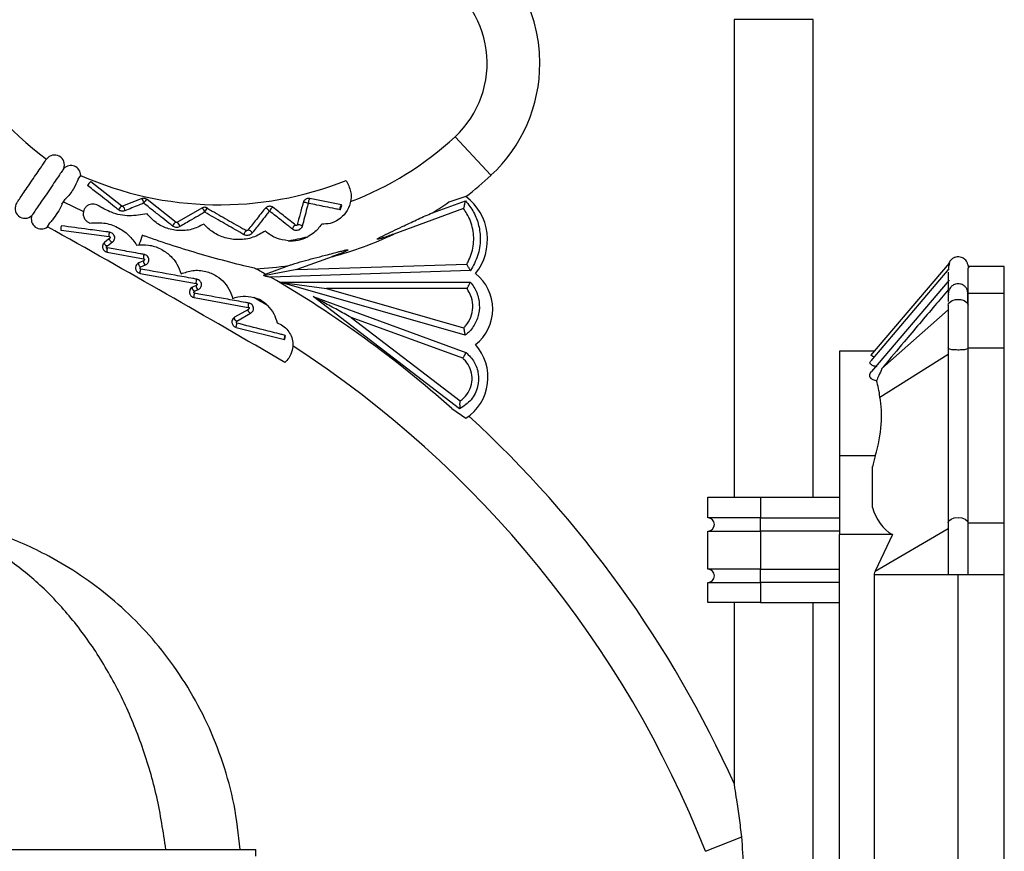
# Model space of a CAD drawing. Header units: millimetres. Extents: x 54 to 123, y 77 to 177.
# Tile 16 of 24: x 108 to 123, y 101 to 114. Entities that reach past the tile are written whole.
import ezdxf

# ---------------------------------------------------------------- set-up
doc = ezdxf.new("R2010")
doc.units = ezdxf.units.MM

msp = doc.modelspace()

# ---------------------------------------------------------------- linework, layer by layer
at = {"color": 7, "linetype": 'Continuous', "lineweight": 25}
for p, q in [((118.977, 113.881), (118.977, 106.631)), ((120.177, 106.631), (120.177, 113.881)), ((109.016, 111.459), (109.053, 111.516)), ((109.678, 111.049), (109.207, 111.42)), ((108.769, 111.078), (108.794, 111.117)), ((108.794, 111.117), (108.819, 111.155)), ((108.794, 111.117), (109.095, 110.969)), ((109.974, 111.162), (109.689, 111.048)), ((110.502, 110.803), (110.062, 111.149)), ((113.012, 111.067), (112.533, 111.165)), ((114.394, 110.946), (114.897, 111.13)), ((114.903, 111.195), (114.644, 111.112)), ((110.892, 111.02), (110.514, 110.802)), ((112.992, 110.994), (113.017, 111.061)), ((114.865, 111.012), (113.806, 110.624)), ((108.547, 110.737), (108.584, 110.794)), ((108.755, 110.686), (109.488, 110.588)), ((111.577, 110.679), (111.576, 110.679)), ((109.46, 110.446), (109.538, 110.506)), ((109.487, 110.589), (109.488, 110.588)), ((109.454, 110.351), (110.009, 110.251)), ((110.008, 110.252), (110.009, 110.251)), ((112.871, 110.282), (112.335, 110.086)), ((122.238, 110.183), (121.044, 108.78)), ((109.965, 110.127), (110.039, 110.158)), ((112.335, 110.086), (111.836, 109.989)), ((111.858, 110.018), (112.214, 110.148)), ((114.972, 110.07), (111.936, 109.973)), ((112.335, 110.086), (114.915, 110.169)), ((122.237, 110.098), (121.048, 108.699)), ((123.077, 110.131), (122.527, 110.131)), ((123.077, 109.721), (123.077, 110.131)), ((109.956, 110.029), (110.808, 109.876)), ((112.076, 109.897), (112.788, 109.797)), ((112.076, 109.897), (114.967, 109.897)), ((114.893, 109.089), (112.076, 109.897)), ((122.238, 109.924), (121.06, 108.539)), ((110.783, 109.759), (110.838, 109.783)), ((110.807, 109.876), (110.808, 109.876)), ((114.919, 109.797), (112.788, 109.797)), ((112.788, 109.797), (114.868, 109.2)), ((110.774, 109.662), (111.597, 109.513)), ((112.581, 109.677), (114.901, 108.828)), ((114.807, 107.973), (112.581, 109.677)), ((122.228, 109.705), (122.228, 109.704)), ((123.077, 109.721), (122.527, 109.721)), ((123.077, 108.897), (123.077, 109.721)), ((111.599, 109.482), (111.388, 109.362)), ((121.217, 108.582), (122.227, 109.474)), ((111.422, 109.304), (111.632, 109.424)), ((114.854, 108.739), (113.16, 109.359)), ((113.16, 109.359), (114.814, 108.093)), ((111.413, 109.209), (112.146, 109.023)), ((112.158, 109.087), (112.15, 109.027)), ((121.102, 108.848), (120.577, 108.848)), ((120.577, 108.848), (120.577, 107.26)), ((122.227, 108.897), (122.227, 106.243)), ((122.527, 106.243), (122.527, 108.897)), ((122.527, 108.897), (123.077, 108.897)), ((123.077, 106.243), (123.077, 108.897)), ((114.901, 108.828), (114.88, 108.783)), ((114.901, 108.828), (114.905, 108.827)), ((121.188, 108.151), (122.227, 108.803)), ((114.687, 107.977), (114.903, 107.828)), ((120.577, 107.26), (120.577, 106.062)), ((121.119, 107.26), (120.577, 107.26)), ((121.077, 106.475), (121.077, 107.094)), ((118.577, 106.317), (118.577, 106.631)), ((118.577, 106.631), (119.377, 106.631)), ((119.377, 106.631), (119.377, 106.317)), ((119.377, 106.631), (120.577, 106.631)), ((119.377, 106.317), (118.577, 106.317)), ((119.377, 106.317), (120.577, 106.317)), ((119.377, 106.117), (119.377, 106.317)), ((122.227, 106.243), (122.227, 105.455)), ((122.527, 105.455), (122.527, 106.243)), ((122.527, 106.243), (123.077, 106.243)), ((123.077, 105.455), (123.077, 106.243)), ((118.577, 105.536), (118.577, 106.117)), ((118.577, 106.117), (119.377, 106.117)), ((119.377, 106.117), (119.377, 105.536)), ((120.577, 106.117), (119.377, 106.117)), ((121.378, 106.062), (120.577, 106.062)), ((120.577, 95.199), (120.577, 106.062)), ((121.378, 106.062), (121.115, 105.506)), ((119.377, 105.536), (118.577, 105.536)), ((119.377, 105.536), (120.577, 105.536)), ((119.377, 105.336), (119.377, 105.536)), ((121.102, 105.455), (121.102, 95.806)), ((122.227, 105.455), (122.527, 105.455)), ((122.377, 95.806), (122.377, 105.455)), ((122.527, 105.455), (123.077, 105.455)), ((123.077, 95.806), (123.077, 105.455)), ((118.577, 105.031), (118.577, 105.336)), ((118.577, 105.336), (119.377, 105.336)), ((120.577, 105.336), (119.377, 105.336)), ((119.377, 105.336), (119.377, 105.031)), ((119.377, 105.031), (118.577, 105.031)), ((118.977, 105.031), (118.977, 102.273)), ((119.377, 105.031), (120.577, 105.031)), ((120.177, 96.231), (120.177, 105.031)), ((98.443, 101.281), (111.711, 101.281)), ((111.711, 101.181), (111.711, 101.281))]:
    msp.add_line(p, q, dxfattribs=at)
at = {"color": 8, "linetype": 'Continuous', "lineweight": 25}
for p, q in [((120.177, 113.881), (118.977, 113.881)), ((115.283, 111.518), (114.738, 112.104)), ((121.115, 105.506), (122.227, 106.155)), ((121.102, 105.455), (122.227, 105.455)), ((118.54, 101.254), (119.09, 101.472))]:
    msp.add_line(p, q, dxfattribs=at)
at = {"color": 8, "linetype": 'Continuous', "lineweight": 25, "flags": 128}
for points in [[(112.43, 111.103), (112.436, 111.108), (112.448, 111.111), (112.462, 111.11), (112.477, 111.107), (112.491, 111.1), (112.501, 111.093), (112.506, 111.084)], [(112.34, 110.765), (112.347, 110.77), (112.358, 110.772), (112.373, 110.772), (112.388, 110.768), (112.402, 110.762), (112.411, 110.754), (112.416, 110.746)], [(109.455, 110.444), (109.449, 110.445), (109.439, 110.449), (109.43, 110.458), (109.421, 110.468), (109.416, 110.48), (109.413, 110.491), (109.415, 110.499)], [(109.533, 110.504), (109.527, 110.504), (109.517, 110.509), (109.507, 110.517), (109.499, 110.528), (109.493, 110.539), (109.491, 110.55), (109.493, 110.558)], [(122.227, 109.544), (122.232, 109.566), (122.245, 109.586), (122.264, 109.603), (122.287, 109.616), (122.335, 109.63), (122.377, 109.634), (122.419, 109.63), (122.467, 109.616), (122.49, 109.603), (122.509, 109.586), (122.522, 109.566), (122.527, 109.544), (122.527, 109.544)], [(122.227, 106.243), (122.236, 106.27), (122.268, 106.297), (122.316, 106.315), (122.374, 106.322), (122.432, 106.316), (122.482, 106.299), (122.515, 106.273), (122.527, 106.243), (122.527, 106.243)]]:
    msp.add_lwpolyline(points, dxfattribs=at)
at = {"color": 7, "linetype": 'Continuous', "lineweight": 25, "flags": 128}
for points in [[(110.983, 111.013), (110.981, 111.019), (110.98, 111.02)], [(113.017, 111.061), (113.013, 111.067), (113.008, 111.066), (113.003, 111.059), (112.997, 111.048), (112.993, 111.033), (112.99, 111.018), (112.99, 111.004), (112.992, 110.994)], [(108.76, 110.751), (108.756, 110.742), (108.753, 110.73), (108.751, 110.717), (108.751, 110.704), (108.751, 110.693), (108.754, 110.687), (108.755, 110.686)], [(109.493, 110.558), (109.452, 110.527), (109.415, 110.499)], [(109.538, 110.506), (109.535, 110.504), (109.533, 110.504)], [(109.46, 110.446), (109.457, 110.445), (109.455, 110.444)], [(110.008, 110.218), (109.961, 110.199), (109.934, 110.187)], [(110.039, 110.158), (110.038, 110.158), (110.035, 110.157)], [(110.807, 109.843), (110.76, 109.823), (110.752, 109.82)], [(110.838, 109.783), (110.838, 109.782), (110.835, 109.782)], [(112.158, 109.087), (112.154, 109.078), (112.15, 109.066), (112.147, 109.053), (112.145, 109.04), (112.144, 109.03), (112.144, 109.024), (112.147, 109.023), (112.15, 109.027)]]:
    msp.add_lwpolyline(points, dxfattribs=at)
at = {"color": 7, "linetype": 'Continuous', "lineweight": 25}
for centre, radius, start, end in [((111.432, 115.662), 4.857, 183.1294, 233.3774), ((113.701, 113.22), 2.324, 0, 62.4063), ((113.701, 113.22), 1.524, 312.9057, 62.4063), ((113.701, 113.22), 2.324, 312.9057, 0), ((111.432, 115.662), 4.857, 290.7225, 312.9057), ((108.656, 111.676), 0.15, 338.2007, 144.2626), ((108.903, 111.516), 0.15, 0, 135.5652), ((111.158, 116.257), 5.187, 246.0559, 291.7798), ((109.27, 111.317), 0.121, 121.3598, 157.2404), ((111.432, 115.662), 5.657, 307.8507, 312.9057), ((108.207, 111.015), 0.15, 144.4796, 315.3979), ((111.432, 115.662), 5.569, 302.1379, 305.2234), ((114.411, 110.54), 0.819, 320.9877, 53.1279), ((108.453, 110.853), 0.15, 158.0605, 309.203), ((5.315, -73.977), 211.604, 59.67529, 60.80011), ((111.158, 116.257), 5.828, 280.3491, 283.311), ((112.24, 111.091), 0.568, 266.4518, 297.2083), ((111.432, 115.662), 5.569, 284.9814, 295.236), ((109.523, 110.375), 0.0729, 146.5923, 199.6194), ((121.998, 109.891), 0.378, 48.8877, 50.7069), ((111.432, 115.662), 5.569, 272.9056, 278.0795), ((103.359, 95.254), 17.036, 60.0702, 60.6291), ((103.359, 95.254), 17.036, 48.3177, 59.7695), ((114.622, 109.486), 0.687, 308.2931, 51.7069), ((5.315, -73.977), 212.22, 59.8547, 59.92032), ((111.541, 109.18), 0.503, 45.8983, 73.8767), ((103.359, 95.254), 16.324, 21.5656, 56.903), ((114.492, 108.45), 0.745, 303.4316, 41.8054), ((103.359, 95.254), 17.124, 24.2012, 47.411), ((118.577, 106.217), 0.1, 270, 90), ((118.577, 105.436), 0.1, 270, 90)]:
    msp.add_arc(centre, radius, start, end, dxfattribs=at)
at = {"color": 8, "linetype": 'Continuous', "lineweight": 25}
for centre, radius, start, end in [((109.939, 111.103), 0.0691, 352.1104, 58.9165), ((110.092, 111.072), 0.0831, 111.4479, 165.2797), ((112.593, 111.11), 0.0816, 137.4569, 192.4061), ((109.716, 110.965), 0.0925, 114.6706, 162.4704), ((109.657, 110.99), 0.0661, 350.2762, 60.8426), ((110.862, 110.955), 0.0714, 1.6282, 65.7621), ((111.018, 110.95), 0.0794, 118.342, 175.0576), ((111.857, 110.953), 0.0612, 16.1596, 94.0349), ((111.984, 110.97), 0.0595, 98.2967, 179.1112), ((110.523, 110.733), 0.0733, 106.9266, 169.1875), ((110.49, 110.74), 0.0669, 359.0092, 68.4937), ((109.558, 110.615), 0.0756, 149.536, 200.2958), ((111.604, 110.615), 0.0697, 113.4199, 179.5156), ((111.597, 110.624), 0.0592, 14.2363, 95.5952), ((112.328, 110.7), 0.0578, 96.8468, 180.9854), ((110.087, 110.273), 0.0822, 148.9787, 195.3155), ((110.056, 110.203), 0.0501, 162.2171, 246.4369), ((110.885, 109.898), 0.0815, 148.7718, 195.5566), ((110.855, 109.828), 0.05, 162.0769, 246.5014)]:
    msp.add_arc(centre, radius, start, end, dxfattribs=at)
at = {"color": 7, "linetype": 'Continuous', "lineweight": 25}
for centre, major_axis, ratio, start_param, end_param in [((119.338, 106.788), (1.599, 1.903), 0.494214, 5.828906, 6.002969), ((119.359, 106.788), (1.539, 1.877), 0.551975, 5.368226, 5.860162), ((122.549, 107.643), (1.251, 1.526), 0.551975, 2.226633, 2.32989), ((122.549, 107.643), (1.251, 1.526), 0.551975, 2.768116, 3.230649)]:
    msp.add_ellipse(centre, major_axis=major_axis, ratio=ratio, start_param=start_param, end_param=end_param, dxfattribs=at)
for points, knots in [([(108.085, 111.102), (108.087, 111.105), (108.092, 111.113), (108.131, 111.17), (108.188, 111.254), (108.259, 111.359), (108.336, 111.472), (108.41, 111.58), (108.473, 111.673), (108.517, 111.737), (108.533, 111.762), (108.534, 111.764), (108.535, 111.764)], [0, 0, 0, 0, 0.107261, 0.214528, 0.321836, 0.429211, 0.536658, 0.644148, 0.751632, 0.859057, 0.966393, 1, 1, 1, 1]), ([(108.796, 111.621), (108.793, 111.617), (108.788, 111.609), (108.747, 111.548), (108.686, 111.458), (108.609, 111.345), (108.527, 111.224), (108.448, 111.107), (108.38, 111.008), (108.333, 110.938), (108.315, 110.912), (108.314, 110.91), (108.313, 110.909)], [0, 0, 0, 0, 0.106395, 0.213482, 0.321584, 0.42758, 0.536804, 0.642512, 0.751144, 0.858198, 0.965369, 1, 1, 1, 1]), ([(109.016, 111.459), (108.993, 111.41), (108.944, 111.301), (108.87, 111.202), (108.82, 111.156), (108.819, 111.155)], [0, 0, 0, 0, 0.449974, 0.985722, 1, 1, 1, 1]), ([(113.083, 111.439), (113.111, 111.385), (113.166, 111.281), (113.159, 111.103), (113.091, 110.949), (112.976, 110.84), (112.844, 110.78), (112.756, 110.777), (112.713, 110.776)], [0, 0, 0, 0, 0.210883, 0.403396, 0.58485, 0.740577, 0.873061, 1, 1, 1, 1]), ([(109.628, 110.993), (109.608, 111.009), (109.547, 111.057), (109.444, 111.138), (109.308, 111.245), (109.212, 111.321), (109.158, 111.363)], [0, 0, 0, 0, 0.130878, 0.39264, 0.654402, 1, 1, 1, 1]), ([(108.769, 111.078), (108.768, 111.075), (108.752, 111.03), (108.701, 110.953), (108.641, 110.86), (108.598, 110.81), (108.584, 110.794)], [0, 0, 0, 0, 0.030428, 0.421098, 0.812011, 1, 1, 1, 1]), ([(109.336, 111.047), (109.324, 111.055), (109.301, 111.072), (109.259, 111.083), (109.216, 111.082), (109.174, 111.07), (109.135, 111.043), (109.108, 111.008), (109.099, 110.98), (109.095, 110.969)], [0, 0, 0, 0, 0.131065, 0.262288, 0.39161, 0.530007, 0.687478, 0.869695, 1, 1, 1, 1]), ([(110.007, 111.093), (109.984, 111.084), (109.924, 111.06), (109.829, 111.022), (109.758, 110.993), (109.722, 110.979)], [0, 0, 0, 0, 0.2445902, 0.6222837, 1, 1, 1, 1]), ([(110.062, 111.149), (110.056, 111.153), (110.043, 111.162), (110.019, 111.168), (109.995, 111.169), (109.981, 111.164), (109.974, 111.162)], [0, 0, 0, 0, 0.249628, 0.504663, 0.756917, 1, 1, 1, 1]), ([(110.012, 111.093), (110.012, 111.093), (110.011, 111.094), (110.01, 111.094), (110.008, 111.094), (110.008, 111.093), (110.007, 111.093)], [0, 0, 0, 0, 0.2934669, 0.4671937, 0.6841981, 1, 1, 1, 1]), ([(110.451, 110.746), (110.431, 110.762), (110.371, 110.809), (110.268, 110.891), (110.142, 110.99), (110.055, 111.059), (110.012, 111.093)], [0, 0, 0, 0, 0.1370932, 0.4112833, 0.7056132, 1, 1, 1, 1]), ([(112.43, 111.103), (112.415, 111.046), (112.385, 110.933), (112.355, 110.821), (112.34, 110.764)], [0, 0, 0, 0, 0.499997, 1, 1, 1, 1]), ([(112.506, 111.084), (112.5, 111.062), (112.482, 110.994), (112.452, 110.881), (112.428, 110.791), (112.416, 110.746)], [0, 0, 0, 0, 0.200147, 0.600072, 1, 1, 1, 1]), ([(112.533, 111.165), (112.528, 111.166), (112.516, 111.167), (112.499, 111.166), (112.481, 111.161), (112.466, 111.152), (112.453, 111.142), (112.439, 111.126), (112.433, 111.112), (112.43, 111.103)], [0, 0, 0, 0, 0.127258, 0.257223, 0.388953, 0.518431, 0.64515, 0.767288, 1, 1, 1, 1]), ([(112.514, 111.092), (112.513, 111.092), (112.512, 111.092), (112.511, 111.092), (112.509, 111.091), (112.508, 111.089), (112.507, 111.088), (112.506, 111.086), (112.506, 111.085), (112.506, 111.084)], [0, 0, 0, 0, 0.113845, 0.184782, 0.327835, 0.581979, 0.731714, 0.806452, 1, 1, 1, 1]), ([(112.992, 110.994), (112.967, 110.999), (112.892, 111.014), (112.775, 111.038), (112.641, 111.066), (112.556, 111.084), (112.514, 111.092)], [0, 0, 0, 0, 0.157025, 0.47108, 0.735525, 1, 1, 1, 1]), ([(114.881, 111.071), (114.881, 111.071), (114.883, 111.08), (114.887, 111.095), (114.892, 111.113), (114.895, 111.125), (114.897, 111.13), (114.897, 111.13), (114.897, 111.13)], [0, 0, 0, 0, 0.0053, 0.296582, 0.533615, 0.728873, 0.925252, 1, 1, 1, 1]), ([(114.897, 111.13), (114.941, 111.074), (115.029, 110.962), (115.104, 110.759), (115.13, 110.532), (115.095, 110.291), (115.013, 110.144), (114.972, 110.07)], [0, 0, 0, 0, 0.185658, 0.372941, 0.560195, 0.780669, 1, 1, 1, 1]), ([(109.095, 110.969), (109.093, 110.951), (109.088, 110.914), (109.106, 110.863), (109.138, 110.823), (109.168, 110.802), (109.187, 110.795), (109.193, 110.793)], [0, 0, 0, 0, 0.270126, 0.541755, 0.733697, 0.926196, 1, 1, 1, 1]), ([(110.061, 110.934), (109.972, 110.918), (109.794, 110.886), (109.536, 110.936), (109.395, 111.014), (109.336, 111.047)], [0, 0, 0, 0, 0.364476, 0.729633, 1, 1, 1, 1]), ([(109.722, 110.979), (109.716, 110.977), (109.701, 110.972), (109.675, 110.972), (109.649, 110.979), (109.635, 110.988), (109.628, 110.993)], [0, 0, 0, 0, 0.200108, 0.483931, 0.76727, 1, 1, 1, 1]), ([(109.689, 111.048), (109.688, 111.047), (109.686, 111.046), (109.683, 111.046), (109.68, 111.047), (109.679, 111.048), (109.678, 111.049)], [0, 0, 0, 0, 0.310024, 0.54578, 0.754603, 1, 1, 1, 1]), ([(110.922, 110.776), (110.862, 110.746), (110.744, 110.686), (110.536, 110.669), (110.34, 110.713), (110.175, 110.805), (110.098, 110.892), (110.061, 110.934)], [0, 0, 0, 0, 0.210642, 0.421869, 0.621659, 0.818363, 1, 1, 1, 1]), ([(110.934, 110.957), (110.912, 110.944), (110.846, 110.906), (110.72, 110.833), (110.617, 110.773), (110.557, 110.739)], [0, 0, 0, 0, 0.173188, 0.519568, 1, 1, 1, 1]), ([(110.98, 111.02), (110.973, 111.023), (110.959, 111.03), (110.935, 111.033), (110.912, 111.03), (110.898, 111.023), (110.892, 111.02)], [0, 0, 0, 0, 0.248507, 0.503101, 0.75587, 1, 1, 1, 1]), ([(110.939, 110.957), (110.938, 110.957), (110.937, 110.958), (110.936, 110.958), (110.935, 110.958), (110.934, 110.957), (110.934, 110.957)], [0, 0, 0, 0, 0.305179, 0.484588, 0.662968, 1, 1, 1, 1]), ([(111.534, 110.616), (111.512, 110.628), (111.447, 110.666), (111.337, 110.729), (111.161, 110.83), (111.027, 110.906), (110.939, 110.957)], [0, 0, 0, 0, 0.1110503, 0.3331534, 0.5552569, 1, 1, 1, 1]), ([(110.983, 111.013), (111.005, 111), (111.116, 110.937), (111.314, 110.824), (111.489, 110.725), (111.576, 110.675)], [0, 0, 0, 0, 0.1115934, 0.5579988, 1, 1, 1, 1]), ([(111.852, 111.014), (111.809, 110.959), (111.721, 110.848), (111.634, 110.738), (111.591, 110.683)], [0, 0, 0, 0, 0.499995, 1, 1, 1, 1]), ([(111.915, 110.97), (111.9, 110.951), (111.855, 110.893), (111.768, 110.783), (111.696, 110.691), (111.654, 110.638)], [0, 0, 0, 0, 0.173149, 0.519449, 1, 1, 1, 1]), ([(111.976, 111.029), (111.967, 111.035), (111.953, 111.044), (111.93, 111.048), (111.911, 111.047), (111.893, 111.043), (111.877, 111.036), (111.863, 111.026), (111.856, 111.018), (111.852, 111.014)], [0, 0, 0, 0, 0.240975, 0.368123, 0.498437, 0.629025, 0.756542, 0.880682, 1, 1, 1, 1]), ([(111.925, 110.971), (111.924, 110.972), (111.924, 110.972), (111.922, 110.973), (111.921, 110.973), (111.919, 110.973), (111.918, 110.973), (111.917, 110.972), (111.916, 110.971), (111.916, 110.971), (111.915, 110.97)], [0, 0, 0, 0, 0.15598, 0.288194, 0.478593, 0.538347, 0.598065, 0.768896, 0.860969, 1, 1, 1, 1]), ([(112.27, 110.699), (112.251, 110.714), (112.195, 110.758), (112.109, 110.826), (112.012, 110.902), (111.954, 110.948), (111.925, 110.971)], [0, 0, 0, 0, 0.1649092, 0.4947286, 0.7473614, 1, 1, 1, 1]), ([(112.321, 110.757), (112.264, 110.802), (112.149, 110.893), (112.034, 110.984), (111.976, 111.029)], [0, 0, 0, 0, 0.500005, 1, 1, 1, 1]), ([(113.806, 110.624), (113.75, 110.604), (113.68, 110.58), (113.605, 110.557), (113.583, 110.552), (113.573, 110.549), (113.566, 110.548), (113.562, 110.547), (113.559, 110.547), (113.557, 110.547), (113.555, 110.547), (113.554, 110.548), (113.554, 110.548), (113.554, 110.548), (113.554, 110.549), (113.555, 110.551), (113.562, 110.556), (113.592, 110.573), (113.718, 110.636), (113.912, 110.727), (114.151, 110.842), (114.304, 110.912), (114.385, 110.943), (114.394, 110.946)], [0, 0, 0, 0, 0.14925, 0.184945, 0.198297, 0.20635, 0.211578, 0.215068, 0.217437, 0.219432, 0.220911, 0.221553, 0.222202, 0.222764, 0.223394, 0.224497, 0.228095, 0.244966, 0.311962, 0.579686, 0.777468, 0.974654, 1, 1, 1, 1]), ([(114.881, 111.071), (114.881, 111.071), (114.879, 111.063), (114.875, 111.046), (114.869, 111.028), (114.866, 111.016), (114.865, 111.012), (114.865, 111.012), (114.865, 111.012)], [0, 0, 0, 0, 0.005282, 0.295531, 0.577458, 0.764656, 0.952911, 1, 1, 1, 1]), ([(114.915, 110.169), (114.922, 110.181), (114.949, 110.229), (115.003, 110.359), (115.035, 110.572), (114.993, 110.783), (114.925, 110.926), (114.883, 110.986), (114.865, 111.012)], [0, 0, 0, 0, 0.045842, 0.186368, 0.470033, 0.754181, 0.894616, 1, 1, 1, 1]), ([(109.193, 110.793), (109.263, 110.798), (109.402, 110.807), (109.611, 110.739), (109.788, 110.618), (109.865, 110.511), (109.902, 110.458)], [0, 0, 0, 0, 0.259911, 0.520807, 0.762711, 1, 1, 1, 1]), ([(110.514, 110.802), (110.513, 110.801), (110.511, 110.8), (110.508, 110.8), (110.505, 110.801), (110.503, 110.802), (110.502, 110.803)], [0, 0, 0, 0, 0.301912, 0.519568, 0.726609, 1, 1, 1, 1]), ([(109.493, 110.653), (109.473, 110.656), (109.364, 110.67), (109.12, 110.703), (108.895, 110.733), (108.76, 110.751)], [0, 0, 0, 0, 0.079073, 0.447333, 1, 1, 1, 1]), ([(109.567, 110.552), (109.569, 110.561), (109.572, 110.58), (109.561, 110.609), (109.542, 110.632), (109.518, 110.648), (109.501, 110.651), (109.493, 110.653)], [0, 0, 0, 0, 0.22034, 0.442827, 0.642509, 0.825427, 1, 1, 1, 1]), ([(110.557, 110.739), (110.551, 110.736), (110.537, 110.729), (110.511, 110.725), (110.483, 110.729), (110.463, 110.738), (110.453, 110.745), (110.451, 110.746)], [0, 0, 0, 0, 0.176224, 0.42759, 0.676554, 0.919613, 1, 1, 1, 1]), ([(111.856, 110.672), (111.795, 110.636), (111.674, 110.564), (111.456, 110.53), (111.245, 110.56), (111.058, 110.644), (110.966, 110.732), (110.922, 110.776)], [0, 0, 0, 0, 0.205592, 0.411619, 0.609771, 0.80956, 1, 1, 1, 1]), ([(111.654, 110.638), (111.653, 110.637), (111.646, 110.629), (111.631, 110.616), (111.606, 110.605), (111.577, 110.602), (111.553, 110.607), (111.539, 110.613), (111.534, 110.616)], [0, 0, 0, 0, 0.0497292, 0.2507748, 0.4521395, 0.6624649, 0.8665609, 1, 1, 1, 1]), ([(111.591, 110.683), (111.59, 110.681), (111.588, 110.679), (111.585, 110.678), (111.582, 110.677), (111.58, 110.678), (111.578, 110.678), (111.577, 110.679), (111.576, 110.679)], [0, 0, 0, 0, 0.32805, 0.551599, 0.638075, 0.740216, 0.853483, 1, 1, 1, 1]), ([(112.205, 110.524), (112.144, 110.533), (112.024, 110.553), (111.914, 110.621), (111.864, 110.665), (111.856, 110.672)], [0, 0, 0, 0, 0.457266, 0.912974, 1, 1, 1, 1]), ([(112.416, 110.746), (112.415, 110.744), (112.412, 110.732), (112.401, 110.713), (112.378, 110.693), (112.35, 110.681), (112.321, 110.679), (112.293, 110.684), (112.278, 110.694), (112.27, 110.699)], [0, 0, 0, 0, 0.0420295, 0.2123312, 0.3830571, 0.5418094, 0.6911214, 0.8394168, 1, 1, 1, 1]), ([(112.34, 110.765), (112.34, 110.763), (112.339, 110.761), (112.337, 110.757), (112.335, 110.755), (112.332, 110.754), (112.33, 110.754), (112.327, 110.754), (112.324, 110.755), (112.322, 110.756), (112.321, 110.757)], [0, 0, 0, 0, 0.189406, 0.346647, 0.466376, 0.553186, 0.626741, 0.712942, 0.835827, 1, 1, 1, 1]), ([(112.713, 110.776), (112.676, 110.729), (112.618, 110.654), (112.532, 110.604), (112.5, 110.586)], [0, 0, 0, 0, 0.621863, 1, 1, 1, 1]), ([(109.415, 110.499), (109.411, 110.496), (109.4, 110.486), (109.389, 110.47), (109.388, 110.456), (109.388, 110.452)], [0, 0, 0, 0, 0.265869, 0.803203, 1, 1, 1, 1]), ([(109.487, 110.589), (109.489, 110.588), (109.495, 110.586), (109.499, 110.583), (109.502, 110.579), (109.502, 110.575), (109.502, 110.573)], [0, 0, 0, 0, 0.2422686, 0.4609996, 0.7132895, 1, 1, 1, 1]), ([(109.502, 110.574), (109.501, 110.572), (109.5, 110.567), (109.497, 110.562), (109.493, 110.559), (109.493, 110.558)], [0, 0, 0, 0, 0.323594, 0.871191, 1, 1, 1, 1]), ([(109.533, 110.504), (109.537, 110.507), (109.545, 110.513), (109.559, 110.529), (109.565, 110.544), (109.569, 110.555)], [0, 0, 0, 0, 0.2494982, 0.4977602, 1, 1, 1, 1]), ([(109.989, 110.607), (109.989, 110.606), (109.973, 110.563), (109.955, 110.512), (109.939, 110.468), (109.937, 110.462)], [0, 0, 0, 0, 0.022367, 0.87925, 1, 1, 1, 1]), ([(111.714, 110.1), (111.653, 110.115), (111.452, 110.162), (111.1, 110.255), (110.669, 110.379), (110.319, 110.492), (110.094, 110.57), (110.01, 110.6), (109.99, 110.607), (109.989, 110.607)], [0, 0, 0, 0, 0.10851, 0.355728, 0.603506, 0.852707, 0.965071, 0.998058, 1, 1, 1, 1]), ([(109.388, 110.457), (109.386, 110.447), (109.383, 110.431), (109.388, 110.409), (109.396, 110.392), (109.407, 110.377), (109.421, 110.365), (109.437, 110.355), (109.448, 110.353), (109.453, 110.352)], [0, 0, 0, 0, 0.234023, 0.359368, 0.486491, 0.61743, 0.748317, 0.873825, 1, 1, 1, 1]), ([(109.457, 110.403), (109.456, 110.404), (109.453, 110.405), (109.449, 110.408), (109.446, 110.413), (109.444, 110.419), (109.444, 110.426), (109.446, 110.433), (109.449, 110.439), (109.453, 110.443), (109.455, 110.444)], [0, 0, 0, 0, 0.065692, 0.160262, 0.270632, 0.381496, 0.525328, 0.683577, 0.843652, 1, 1, 1, 1]), ([(110.017, 110.316), (109.997, 110.319), (109.887, 110.339), (109.702, 110.372), (109.537, 110.402), (109.462, 110.415)], [0, 0, 0, 0, 0.107082, 0.592973, 1, 1, 1, 1]), ([(109.902, 110.458), (109.962, 110.462), (110.083, 110.47), (110.264, 110.411), (110.414, 110.307), (110.524, 110.172), (110.56, 110.072), (110.579, 110.022)], [0, 0, 0, 0, 0.210589, 0.421984, 0.617766, 0.80857, 1, 1, 1, 1]), ([(112.214, 110.148), (112.231, 110.154), (112.353, 110.196), (112.542, 110.244), (112.751, 110.3), (112.874, 110.332), (112.956, 110.353), (113.01, 110.367), (113.046, 110.376), (113.069, 110.381), (113.085, 110.384), (113.095, 110.386), (113.101, 110.387), (113.106, 110.388), (113.109, 110.388), (113.111, 110.388), (113.112, 110.387), (113.113, 110.387), (113.113, 110.387), (113.113, 110.386), (113.113, 110.385), (113.11, 110.382), (113.096, 110.374), (113.037, 110.346), (112.959, 110.315), (112.892, 110.29), (112.871, 110.282)], [0, 0, 0, 0, 0.0434321, 0.331355, 0.4829638, 0.5838464, 0.650437, 0.6942233, 0.7229613, 0.7418085, 0.7541686, 0.7622797, 0.7676111, 0.7711269, 0.7734597, 0.7757627, 0.7766193, 0.7773324, 0.7778364, 0.7783394, 0.7791274, 0.7811365, 0.7889979, 0.8201544, 0.9444471, 1, 1, 1, 1]), ([(109.934, 110.187), (109.925, 110.182), (109.907, 110.172), (109.892, 110.151), (109.891, 110.137), (109.89, 110.133)], [0, 0, 0, 0, 0.399879, 0.861994, 1, 1, 1, 1]), ([(109.934, 110.187), (109.933, 110.187), (109.932, 110.184), (109.931, 110.176), (109.932, 110.164), (109.937, 110.151), (109.944, 110.139), (109.952, 110.13), (109.959, 110.126), (109.966, 110.126), (109.968, 110.129), (109.969, 110.13)], [0, 0, 0, 0, 0.033801, 0.158744, 0.283687, 0.40863, 0.533573, 0.658516, 0.783459, 0.908402, 1, 1, 1, 1]), ([(110.008, 110.252), (110.01, 110.25), (110.016, 110.248), (110.019, 110.245), (110.022, 110.24), (110.022, 110.236), (110.021, 110.234)], [0, 0, 0, 0, 0.241065, 0.457543, 0.717654, 1, 1, 1, 1]), ([(110.021, 110.235), (110.021, 110.234), (110.02, 110.23), (110.016, 110.223), (110.01, 110.22), (110.008, 110.218)], [0, 0, 0, 0, 0.119433, 0.646384, 1, 1, 1, 1]), ([(110.079, 110.194), (110.083, 110.202), (110.091, 110.218), (110.09, 110.248), (110.078, 110.277), (110.058, 110.298), (110.036, 110.311), (110.022, 110.314), (110.017, 110.316)], [0, 0, 0, 0, 0.179359, 0.390825, 0.576389, 0.747365, 0.898588, 1, 1, 1, 1]), ([(110.035, 110.157), (110.04, 110.159), (110.05, 110.163), (110.066, 110.175), (110.075, 110.187), (110.08, 110.196)], [0, 0, 0, 0, 0.2519227, 0.5017931, 1, 1, 1, 1]), ([(122.521, 110.149), (122.54, 110.114), (122.56, 110.075), (122.505, 110.213), (122.474, 110.248), (122.434, 110.272), (122.392, 110.281), (122.358, 110.28), (122.324, 110.272), (122.285, 110.252), (122.253, 110.22), (122.241, 110.192), (122.236, 110.182)], [0, 0, 0, 0, 0.473163, 0.534401, 0.587647, 0.67004, 0.726994, 0.768908, 0.813675, 0.874017, 0.953894, 1, 1, 1, 1]), ([(109.896, 110.154), (109.892, 110.143), (109.885, 110.127), (109.886, 110.104), (109.889, 110.088), (109.896, 110.072), (109.907, 110.056), (109.92, 110.044), (109.937, 110.035), (109.948, 110.032), (109.955, 110.03)], [0, 0, 0, 0, 0.229311, 0.334814, 0.438461, 0.543561, 0.655242, 0.785035, 0.867541, 1, 1, 1, 1]), ([(109.964, 110.094), (109.963, 110.092), (109.961, 110.088), (109.957, 110.077), (109.954, 110.063), (109.953, 110.05), (109.952, 110.038), (109.953, 110.031), (109.956, 110.028), (109.959, 110.03), (109.96, 110.033), (109.96, 110.033)], [0, 0, 0, 0, 0.091601, 0.216542, 0.341483, 0.466424, 0.591366, 0.716307, 0.841248, 0.966189, 1, 1, 1, 1]), ([(109.964, 110.094), (109.962, 110.094), (109.961, 110.095), (109.959, 110.097), (109.958, 110.099), (109.956, 110.101), (109.954, 110.107), (109.955, 110.114), (109.958, 110.122), (109.963, 110.126), (109.965, 110.128)], [0, 0, 0, 0, 0.082473, 0.123463, 0.160693, 0.224336, 0.35253, 0.533913, 0.776987, 1, 1, 1, 1]), ([(110.816, 109.94), (110.796, 109.944), (110.687, 109.964), (110.403, 110.015), (110.138, 110.062), (109.964, 110.094)], [0, 0, 0, 0, 0.069525, 0.385534, 1, 1, 1, 1]), ([(110.579, 110.022), (110.636, 110.042), (110.751, 110.084), (110.945, 110.071), (111.115, 109.999), (111.243, 109.889), (111.323, 109.768), (111.349, 109.685), (111.36, 109.649)], [0, 0, 0, 0, 0.197129, 0.395334, 0.568645, 0.724006, 0.880615, 1, 1, 1, 1]), ([(114.944, 110.12), (114.944, 110.12), (114.94, 110.126), (114.933, 110.138), (114.924, 110.154), (114.917, 110.165), (114.915, 110.168), (114.915, 110.169), (114.915, 110.169)], [0, 0, 0, 0, 0.005897, 0.258385, 0.511418, 0.746403, 0.950934, 1, 1, 1, 1]), ([(114.944, 110.12), (114.944, 110.119), (114.947, 110.113), (114.954, 110.101), (114.963, 110.085), (114.969, 110.074), (114.971, 110.071), (114.972, 110.07), (114.972, 110.07)], [0, 0, 0, 0, 0.0059086, 0.2575688, 0.5098152, 0.7433122, 0.9477319, 1, 1, 1, 1]), ([(122.227, 110.045), (122.227, 110.028), (122.227, 109.976), (122.227, 109.829), (122.227, 109.67), (122.227, 109.6)], [0, 0, 0, 0, 0.2144208, 0.6516984, 1, 1, 1, 1]), ([(122.247, 110.175), (122.238, 110.157), (122.227, 110.134), (122.229, 110.109), (122.229, 110.104)], [0, 0, 0, 0, 0.823413, 1, 1, 1, 1]), ([(122.527, 109.721), (122.527, 109.726), (122.527, 109.82), (122.527, 109.959), (122.527, 110.065), (122.527, 110.113), (122.527, 110.115), (122.527, 110.115)], [0, 0, 0, 0, 0.023434, 0.400941, 0.778448, 0.966881, 1, 1, 1, 1]), ([(110.878, 109.818), (110.882, 109.826), (110.89, 109.843), (110.889, 109.873), (110.877, 109.902), (110.857, 109.923), (110.835, 109.936), (110.821, 109.939), (110.816, 109.94)], [0, 0, 0, 0, 0.180817, 0.391842, 0.576945, 0.747448, 0.898333, 1, 1, 1, 1]), ([(111.836, 109.989), (111.836, 109.989), (111.836, 109.992), (111.836, 109.998), (111.842, 110.008), (111.85, 110.015), (111.857, 110.017), (111.858, 110.018)], [0, 0, 0, 0, 0.009857, 0.180781, 0.460741, 0.893097, 1, 1, 1, 1]), ([(111.936, 109.973), (111.926, 109.973), (111.894, 109.974), (111.86, 109.983), (111.836, 109.989)], [0, 0, 0, 0, 0.315109, 1, 1, 1, 1]), ([(114.967, 109.897), (114.987, 109.872), (115.045, 109.798), (115.104, 109.649), (115.113, 109.459), (115.059, 109.277), (114.972, 109.156), (114.909, 109.102), (114.893, 109.089)], [0, 0, 0, 0, 0.105069, 0.311748, 0.518149, 0.724865, 0.931744, 1, 1, 1, 1]), ([(114.967, 109.897), (114.967, 109.896), (114.967, 109.896), (114.965, 109.892), (114.96, 109.881), (114.953, 109.865), (114.947, 109.853), (114.944, 109.847), (114.944, 109.847)], [0, 0, 0, 0, 0.065917, 0.272936, 0.503655, 0.748978, 0.993842, 1, 1, 1, 1]), ([(110.715, 109.786), (110.71, 109.776), (110.704, 109.76), (110.704, 109.737), (110.708, 109.721), (110.714, 109.705), (110.725, 109.689), (110.738, 109.677), (110.755, 109.667), (110.766, 109.664), (110.773, 109.663)], [0, 0, 0, 0, 0.229418, 0.334902, 0.438506, 0.543551, 0.655173, 0.784916, 0.867421, 1, 1, 1, 1]), ([(110.752, 109.82), (110.743, 109.815), (110.725, 109.804), (110.71, 109.784), (110.709, 109.769), (110.708, 109.766)], [0, 0, 0, 0, 0.40011, 0.863042, 1, 1, 1, 1]), ([(110.787, 109.763), (110.786, 109.762), (110.784, 109.759), (110.778, 109.758), (110.77, 109.763), (110.762, 109.772), (110.755, 109.783), (110.751, 109.797), (110.749, 109.809), (110.75, 109.816), (110.752, 109.819), (110.752, 109.82)], [0, 0, 0, 0, 0.091872, 0.216815, 0.341759, 0.466702, 0.591646, 0.716589, 0.841532, 0.966476, 1, 1, 1, 1]), ([(110.782, 109.726), (110.781, 109.727), (110.779, 109.728), (110.777, 109.729), (110.776, 109.731), (110.774, 109.734), (110.772, 109.739), (110.773, 109.747), (110.776, 109.753), (110.78, 109.758), (110.782, 109.76), (110.784, 109.761)], [0, 0, 0, 0, 0.081517, 0.122036, 0.158625, 0.221203, 0.347247, 0.524495, 0.764363, 0.884546, 1, 1, 1, 1]), ([(110.807, 109.876), (110.81, 109.875), (110.815, 109.873), (110.818, 109.87), (110.821, 109.864), (110.821, 109.861), (110.821, 109.859)], [0, 0, 0, 0, 0.241298, 0.457543, 0.717489, 1, 1, 1, 1]), ([(110.82, 109.86), (110.82, 109.859), (110.819, 109.854), (110.815, 109.848), (110.809, 109.845), (110.807, 109.843)], [0, 0, 0, 0, 0.111148, 0.638731, 1, 1, 1, 1]), ([(110.835, 109.782), (110.839, 109.784), (110.849, 109.788), (110.865, 109.799), (110.874, 109.812), (110.88, 109.82)], [0, 0, 0, 0, 0.251865, 0.501738, 1, 1, 1, 1]), ([(114.868, 109.2), (114.878, 109.21), (114.923, 109.257), (114.984, 109.359), (115.015, 109.511), (114.996, 109.666), (114.945, 109.753), (114.919, 109.797)], [0, 0, 0, 0, 0.063931, 0.299704, 0.53517, 0.770913, 1, 1, 1, 1]), ([(114.919, 109.797), (114.919, 109.797), (114.919, 109.797), (114.921, 109.801), (114.927, 109.812), (114.935, 109.828), (114.941, 109.84), (114.944, 109.846), (114.944, 109.847)], [0, 0, 0, 0, 0.06151, 0.26891, 0.50163, 0.747947, 0.993859, 1, 1, 1, 1]), ([(122.227, 109.777), (122.159, 109.698), (121.934, 109.436), (121.606, 109.049), (121.338, 108.729), (121.226, 108.593), (121.217, 108.582)], [0, 0, 0, 0, 0.200046, 0.662213, 0.972696, 1, 1, 1, 1]), ([(122.519, 109.77), (122.512, 109.785), (122.499, 109.812), (122.469, 109.841), (122.439, 109.858), (122.407, 109.869), (122.373, 109.872), (122.337, 109.867), (122.301, 109.852), (122.263, 109.823), (122.238, 109.782), (122.226, 109.74), (122.227, 109.716), (122.228, 109.703)], [0, 0, 0, 0, 0.110407, 0.203859, 0.280738, 0.343118, 0.434435, 0.512203, 0.593299, 0.699953, 0.836539, 0.915723, 1, 1, 1, 1]), ([(122.525, 109.559), (122.525, 109.588), (122.524, 109.648), (122.522, 109.713), (122.52, 109.76), (122.519, 109.768), (122.518, 109.773)], [0, 0, 0, 0, 0.2446371, 0.4929939, 0.744822, 1, 1, 1, 1]), ([(122.522, 109.724), (122.522, 109.732), (122.521, 109.758), (122.52, 109.764), (122.519, 109.768)], [0, 0, 0, 0, 0.336592, 1, 1, 1, 1]), ([(122.519, 109.766), (122.521, 109.759), (122.526, 109.745), (122.527, 109.728), (122.527, 109.72)], [0, 0, 0, 0, 0.549517, 1, 1, 1, 1]), ([(110.782, 109.726), (110.781, 109.725), (110.779, 109.72), (110.775, 109.71), (110.772, 109.696), (110.771, 109.683), (110.77, 109.671), (110.772, 109.663), (110.774, 109.661), (110.777, 109.663), (110.778, 109.665), (110.779, 109.666)], [0, 0, 0, 0, 0.091874, 0.216816, 0.341757, 0.466699, 0.59164, 0.716581, 0.841523, 0.966464, 1, 1, 1, 1]), ([(111.605, 109.578), (111.588, 109.581), (111.482, 109.6), (111.207, 109.65), (110.95, 109.696), (110.782, 109.726)], [0, 0, 0, 0, 0.060932, 0.387864, 1, 1, 1, 1]), ([(111.36, 109.649), (111.412, 109.665), (111.513, 109.695), (111.625, 109.674), (111.68, 109.663)], [0, 0, 0, 0, 0.510643, 1, 1, 1, 1]), ([(113.16, 109.359), (113.16, 109.359), (113.16, 109.359), (113.159, 109.359), (113.157, 109.361), (113.147, 109.366), (113.104, 109.39), (113.027, 109.432), (112.925, 109.488), (112.823, 109.544), (112.74, 109.59), (112.679, 109.623), (112.646, 109.641), (112.623, 109.654), (112.608, 109.662), (112.597, 109.668), (112.589, 109.673), (112.584, 109.675), (112.582, 109.677), (112.581, 109.677), (112.581, 109.677), (112.581, 109.677)], [0, 0, 0, 0, 0.001348, 0.005159, 0.011119, 0.022864, 0.066091, 0.237701, 0.408167, 0.578582, 0.749014, 0.829001, 0.883278, 0.920229, 0.945515, 0.962953, 0.979303, 0.988076, 0.994052, 0.998252, 1, 1, 1, 1]), ([(122.527, 109.544), (122.527, 109.58), (122.527, 109.654), (122.527, 109.713), (122.527, 109.715), (122.527, 109.716)], [0, 0, 0, 0, 0.364645, 0.729289, 1, 1, 1, 1]), ([(111.605, 109.578), (111.604, 109.576), (111.602, 109.572), (111.598, 109.561), (111.596, 109.548), (111.594, 109.534), (111.594, 109.523), (111.595, 109.515), (111.597, 109.513), (111.6, 109.515), (111.602, 109.517), (111.602, 109.518)], [0, 0, 0, 0, 0.092128, 0.217069, 0.342011, 0.466953, 0.591894, 0.716836, 0.841778, 0.96672, 1, 1, 1, 1]), ([(111.64, 109.428), (111.639, 109.427), (111.638, 109.425), (111.634, 109.423), (111.628, 109.424), (111.621, 109.428), (111.614, 109.434), (111.608, 109.441), (111.603, 109.449), (111.6, 109.456), (111.597, 109.464), (111.596, 109.471), (111.597, 109.477), (111.598, 109.481), (111.599, 109.482), (111.599, 109.482)], [0, 0, 0, 0, 0.070356, 0.137213, 0.251459, 0.341778, 0.432098, 0.546343, 0.613201, 0.685718, 0.762568, 0.841783, 0.920998, 0.997849, 1, 1, 1, 1]), ([(111.604, 109.517), (111.604, 109.516), (111.606, 109.516), (111.608, 109.513), (111.61, 109.509), (111.612, 109.504), (111.61, 109.496), (111.606, 109.488), (111.601, 109.484), (111.599, 109.482)], [0, 0, 0, 0, 0.042792, 0.110729, 0.204405, 0.333107, 0.529156, 0.764154, 1, 1, 1, 1]), ([(111.667, 109.457), (111.67, 109.463), (111.679, 109.477), (111.679, 109.504), (111.67, 109.533), (111.651, 109.557), (111.628, 109.572), (111.612, 109.576), (111.605, 109.578)], [0, 0, 0, 0, 0.1300679, 0.3398898, 0.5328077, 0.7031482, 0.8742773, 1, 1, 1, 1]), ([(111.632, 109.424), (111.64, 109.428), (111.655, 109.437), (111.665, 109.452), (111.67, 109.459)], [0, 0, 0, 0, 0.493489, 1, 1, 1, 1]), ([(111.89, 109.541), (111.926, 109.5), (111.995, 109.42), (112.021, 109.325), (112.034, 109.278)], [0, 0, 0, 0, 0.509066, 1, 1, 1, 1]), ([(122.227, 109.544), (122.227, 109.513), (122.227, 109.453), (122.227, 109.348), (122.227, 109.24), (122.227, 109.133), (122.227, 109.036), (122.227, 108.952), (122.227, 108.917), (122.227, 108.9)], [0, 0, 0, 0, 0.144934, 0.289959, 0.434919, 0.579873, 0.724789, 0.869873, 1, 1, 1, 1]), ([(122.527, 108.897), (122.527, 108.928), (122.527, 108.989), (122.527, 109.124), (122.527, 109.273), (122.527, 109.421), (122.527, 109.504), (122.527, 109.544)], [0, 0, 0, 0, 0.202835, 0.40567, 0.608505, 0.81134, 1, 1, 1, 1]), ([(111.361, 109.335), (111.356, 109.325), (111.349, 109.309), (111.349, 109.284), (111.353, 109.265), (111.362, 109.246), (111.376, 109.229), (111.393, 109.216), (111.406, 109.212), (111.412, 109.21)], [0, 0, 0, 0, 0.232332, 0.353, 0.47894, 0.609327, 0.742694, 0.870392, 1, 1, 1, 1]), ([(111.389, 109.362), (111.381, 109.356), (111.365, 109.344), (111.353, 109.325), (111.353, 109.313), (111.353, 109.311)], [0, 0, 0, 0, 0.464367, 0.91665, 1, 1, 1, 1]), ([(111.426, 109.273), (111.426, 109.273), (111.426, 109.273), (111.426, 109.273), (111.425, 109.274), (111.423, 109.275), (111.421, 109.277), (111.418, 109.281), (111.417, 109.287), (111.419, 109.295), (111.422, 109.303), (111.427, 109.307), (111.43, 109.309)], [0, 0, 0, 0, 0.000048, 0.000095, 0.000335, 0.061723, 0.136871, 0.227961, 0.357362, 0.545186, 0.772313, 1, 1, 1, 1]), ([(111.43, 109.309), (111.429, 109.307), (111.428, 109.305), (111.424, 109.304), (111.422, 109.304), (111.421, 109.304)], [0, 0, 0, 0, 0.359394, 0.706972, 1, 1, 1, 1]), ([(111.421, 109.299), (111.421, 109.299), (111.421, 109.3), (111.422, 109.303), (111.422, 109.304)], [0, 0, 0, 0, 0.515829, 1, 1, 1, 1]), ([(111.426, 109.273), (111.425, 109.271), (111.423, 109.267), (111.419, 109.256), (111.415, 109.243), (111.412, 109.23), (111.411, 109.219), (111.411, 109.212), (111.412, 109.211), (111.412, 109.211)], [0, 0, 0, 0, 0.119326, 0.281041, 0.442755, 0.604469, 0.766183, 0.927898, 1, 1, 1, 1]), ([(111.421, 109.261), (111.421, 109.263), (111.422, 109.269), (111.423, 109.273), (111.423, 109.275)], [0, 0, 0, 0, 0.469973, 1, 1, 1, 1]), ([(112.158, 109.087), (112.138, 109.092), (112.029, 109.12), (111.785, 109.182), (111.561, 109.239), (111.426, 109.273)], [0, 0, 0, 0, 0.082591, 0.447313, 1, 1, 1, 1]), ([(112.034, 109.278), (112.065, 109.265), (112.128, 109.238), (112.202, 109.165), (112.254, 109.076), (112.279, 108.971), (112.27, 108.854), (112.227, 108.75), (112.175, 108.697), (112.154, 108.675)], [0, 0, 0, 0, 0.124489, 0.248928, 0.375501, 0.516492, 0.679768, 0.867996, 1, 1, 1, 1]), ([(114.868, 109.2), (114.868, 109.2), (114.868, 109.199), (114.87, 109.193), (114.872, 109.183), (114.876, 109.167), (114.879, 109.154), (114.881, 109.146), (114.881, 109.145), (114.881, 109.144)], [0, 0, 0, 0, 0.1367066, 0.3107043, 0.4957732, 0.702922, 0.956847, 0.9941785, 1, 1, 1, 1]), ([(114.893, 109.089), (114.893, 109.089), (114.893, 109.09), (114.892, 109.096), (114.89, 109.107), (114.886, 109.122), (114.883, 109.136), (114.881, 109.143), (114.881, 109.144), (114.881, 109.144)], [0, 0, 0, 0, 0.134067, 0.311332, 0.497943, 0.729424, 0.961663, 0.994157, 1, 1, 1, 1]), ([(122.527, 108.897), (122.527, 108.897), (122.527, 108.891), (122.521, 108.882), (122.494, 108.873), (122.457, 108.868), (122.414, 108.865), (122.371, 108.865), (122.329, 108.866), (122.293, 108.868), (122.258, 108.873), (122.233, 108.882), (122.227, 108.892), (122.227, 108.897), (122.227, 108.897)], [0, 0, 0, 0, 0.0014059, 0.1385875, 0.2580079, 0.3530625, 0.4329887, 0.5132108, 0.5864949, 0.6608179, 0.7441034, 0.8678885, 0.9985941, 1, 1, 1, 1]), ([(114.905, 108.827), (114.95, 108.782), (115.041, 108.691), (115.101, 108.503), (115.092, 108.299), (114.996, 108.097), (114.87, 108.014), (114.807, 107.973)], [0, 0, 0, 0, 0.186339, 0.373873, 0.561407, 0.781914, 1, 1, 1, 1]), ([(114.814, 108.093), (114.825, 108.1), (114.872, 108.134), (114.942, 108.215), (114.994, 108.344), (115, 108.483), (114.959, 108.616), (114.9, 108.698), (114.86, 108.734), (114.854, 108.739)], [0, 0, 0, 0, 0.0510637, 0.2346794, 0.4181829, 0.6017411, 0.7853512, 0.9687602, 1, 1, 1, 1]), ([(114.88, 108.783), (114.88, 108.783), (114.879, 108.781), (114.875, 108.775), (114.869, 108.764), (114.862, 108.752), (114.857, 108.743), (114.855, 108.74), (114.854, 108.739), (114.854, 108.739)], [0, 0, 0, 0, 0.009776, 0.057216, 0.274924, 0.488568, 0.70018, 0.91112, 1, 1, 1, 1]), ([(114.88, 108.783), (114.88, 108.783), (114.883, 108.788), (114.889, 108.799), (114.896, 108.812), (114.902, 108.821), (114.905, 108.826), (114.905, 108.827), (114.905, 108.827)], [0, 0, 0, 0, 0.009782, 0.227815, 0.445702, 0.66214, 0.876358, 1, 1, 1, 1]), ([(121.146, 108.611), (121.129, 108.614), (121.095, 108.621), (121.057, 108.64), (121.038, 108.662), (121.035, 108.682), (121.045, 108.693), (121.049, 108.697)], [0, 0, 0, 0, 0.211532, 0.442935, 0.642197, 0.839479, 1, 1, 1, 1]), ([(121.102, 108.762), (121.089, 108.767), (121.065, 108.775), (121.053, 108.788), (121.058, 108.795), (121.061, 108.798)], [0, 0, 0, 0, 0.399544, 0.756457, 1, 1, 1, 1]), ([(121.135, 108.398), (121.124, 108.401), (121.099, 108.406), (121.066, 108.423), (121.042, 108.446), (121.031, 108.476), (121.035, 108.509), (121.053, 108.528), (121.062, 108.537)], [0, 0, 0, 0, 0.119972, 0.273045, 0.426354, 0.577294, 0.80478, 1, 1, 1, 1]), ([(121.217, 108.582), (121.203, 108.547), (121.177, 108.485), (121.148, 108.424), (121.135, 108.398)], [0, 0, 0, 0, 0.567304, 1, 1, 1, 1]), ([(114.811, 108.032), (114.811, 108.033), (114.812, 108.036), (114.812, 108.046), (114.813, 108.061), (114.814, 108.076), (114.814, 108.086), (114.814, 108.092), (114.814, 108.093), (114.814, 108.093)], [0, 0, 0, 0, 0.005371, 0.110844, 0.346709, 0.546953, 0.719578, 0.879078, 1, 1, 1, 1]), ([(114.811, 108.032), (114.811, 108.032), (114.811, 108.031), (114.811, 108.022), (114.809, 108.007), (114.808, 107.991), (114.807, 107.98), (114.807, 107.974), (114.807, 107.973), (114.807, 107.973)], [0, 0, 0, 0, 0.005411, 0.062142, 0.298099, 0.532378, 0.708964, 0.874066, 1, 1, 1, 1]), ([(110.348, 101.281), (110.307, 101.549), (110.226, 102.083), (110, 102.845), (109.707, 103.56), (109.344, 104.215), (108.922, 104.8), (108.447, 105.306), (107.926, 105.724), (107.362, 106.057), (106.957, 106.191), (106.755, 106.258)], [0, 0, 0, 0, 0.119537, 0.237104, 0.352659, 0.466136, 0.577513, 0.684955, 0.790754, 0.895467, 1, 1, 1, 1]), ([(111.476, 101.281), (111.451, 101.508), (111.4, 101.954), (111.224, 102.596), (110.987, 103.194), (110.69, 103.747), (110.342, 104.25), (109.95, 104.703), (109.521, 105.103), (109.06, 105.45), (108.496, 105.788), (107.83, 106.088), (107.307, 106.21), (107.054, 106.27)], [0, 0, 0, 0, 0.095732, 0.188215, 0.277952, 0.365321, 0.450608, 0.534036, 0.615795, 0.69606, 0.775008, 0.89131, 1, 1, 1, 1]), ([(121.115, 105.506), (121.11, 105.494), (121.103, 105.477), (121.102, 105.46), (121.102, 105.455)], [0, 0, 0, 0, 0.726054, 1, 1, 1, 1]), ([(119.09, 101.472), (119.079, 101.567), (119.057, 101.759), (119.02, 102.009), (118.993, 102.179), (118.981, 102.249), (118.978, 102.271), (118.977, 102.273), (118.977, 102.273)], [0, 0, 0, 0, 0.3163733, 0.6362517, 0.8546368, 0.9211628, 0.9668108, 1, 1, 1, 1]), ([(118.977, 98.664), (118.978, 98.665), (118.978, 98.667), (118.986, 98.7), (119.005, 98.784), (119.041, 98.963), (119.082, 99.224), (119.116, 99.587), (119.13, 100.013), (119.129, 100.498), (119.128, 100.986), (119.103, 101.31), (119.09, 101.472)], [0, 0, 0, 0, 0.014416, 0.034689, 0.067014, 0.133152, 0.236245, 0.342037, 0.505365, 0.668897, 0.834654, 1, 1, 1, 1])]:
    msp.add_open_spline(points, degree=3, knots=knots, dxfattribs=at)
at = {"color": 8, "linetype": 'Continuous', "lineweight": 25}
msp.add_open_spline([(111.421, 109.304), (111.419, 109.304), (111.417, 109.304), (111.411, 109.308), (111.404, 109.314), (111.397, 109.321), (111.393, 109.329), (111.39, 109.337), (111.387, 109.344), (111.386, 109.351), (111.387, 109.357), (111.388, 109.361), (111.389, 109.362), (111.389, 109.362)], degree=3, knots=[0, 0, 0, 0, 0.0705169, 0.1836963, 0.2968758, 0.4379095, 0.521554, 0.6121142, 0.7067241, 0.8040245, 0.9013248, 0.9959347, 1, 1, 1, 1], dxfattribs=at)

doc.saveas('drawing.dxf')
